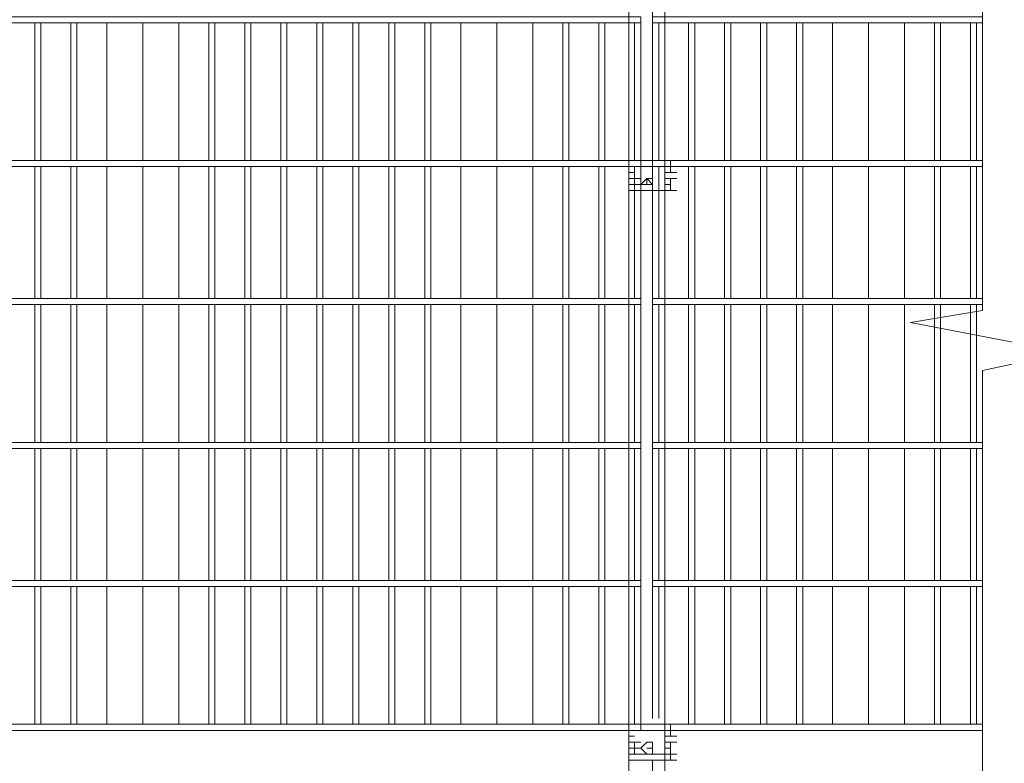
# Model space of a CAD drawing. Header units: millimetres. Extents: x 74583 to 75292, y 11361 to 11727.
# Tile 18 of 85: x 74943.37 to 74950.32, y 11694.17 to 11699.42. Entities that reach past the tile are written whole.
import ezdxf

# ---------------------------------------------------------------- set-up
doc = ezdxf.new("R2010")
doc.units = ezdxf.units.MM
doc.layers.add('C00-00-00', color=7, linetype='Continuous')

msp = doc.modelspace()

# ---------------------------------------------------------------- linework, layer by layer
at = {"layer": 'C00-00-00', "lineweight": 0}
for points in [[(74950.1663, 11715.8246), (74950.1663, 11707.7813), (74949.6583, 11707.6543), (74950.7589, 11707.4426), (74950.1663, 11707.3579), (74950.1663, 11697.3673), (74949.6583, 11697.2826), (74950.7589, 11697.0709), (74950.1663, 11696.9439), (74950.1663, 11688.7313)], [(74947.6686, 11692.0333), (74947.6686, 11714.3853)], [(74947.9226, 11692.2449), (74947.9226, 11714.3853)], [(74947.8803, 11704.4369), (74947.8803, 11704.5639), (74947.8379, 11704.5639), (74947.8379, 11694.4886)], [(74950.1663, 11699.4416), (74947.8379, 11699.4416), (74947.8379, 11699.3993), (74950.1663, 11699.3993)], [(74943.4776, 11699.3993), (74943.4776, 11698.4256)], [(74943.5199, 11698.4256), (74943.5199, 11699.3993)], [(74943.7316, 11699.3993), (74943.7316, 11698.4256)], [(74943.7739, 11698.4256), (74943.7739, 11699.3993)], [(74943.9856, 11698.4256), (74943.9856, 11699.3993)], [(74943.9856, 11699.3993), (74943.9856, 11698.4256)], [(74944.2396, 11698.4256), (74944.2396, 11699.3993)], [(74944.2396, 11699.3993), (74944.2396, 11698.4256)], [(74944.4936, 11698.4256), (74944.4936, 11699.3993)], [(74944.4936, 11699.3993), (74944.4936, 11698.4256)], [(74944.7053, 11699.3993), (74944.7053, 11698.4256)], [(74944.7476, 11698.4256), (74944.7476, 11699.3993)], [(74944.9593, 11699.3993), (74944.9593, 11698.4256)], [(74945.0016, 11698.4256), (74945.0016, 11699.3993)], [(74945.2133, 11699.3993), (74945.2133, 11698.4256)], [(74945.2556, 11698.4256), (74945.2556, 11699.3993)], [(74945.4673, 11699.3993), (74945.4673, 11698.4256)], [(74945.5096, 11698.4256), (74945.5096, 11699.3993)], [(74945.7213, 11699.3993), (74945.7213, 11698.4256)], [(74945.7636, 11698.4256), (74945.7636, 11699.3993)], [(74945.9753, 11699.3993), (74945.9753, 11698.4256)], [(74946.0176, 11698.4256), (74946.0176, 11699.3993)], [(74946.2293, 11699.3993), (74946.2293, 11698.4256)], [(74946.2716, 11698.4256), (74946.2716, 11699.3993)], [(74946.4833, 11698.4256), (74946.4833, 11699.3993)], [(74946.4833, 11699.3993), (74946.4833, 11698.4256)], [(74946.7373, 11698.4256), (74946.7373, 11699.3993)], [(74946.7373, 11699.3993), (74946.7373, 11698.4256)], [(74946.9913, 11698.4256), (74946.9913, 11699.3993)], [(74946.9913, 11699.3993), (74946.9913, 11698.4256)], [(74947.2029, 11699.3993), (74947.2029, 11698.4256)], [(74947.2453, 11698.4256), (74947.2453, 11699.3993)], [(74947.4569, 11699.3993), (74947.4569, 11698.4256)], [(74947.4993, 11698.4256), (74947.4993, 11699.3993)], [(74947.7109, 11699.3993), (74947.7109, 11698.4256)], [(74947.7533, 11698.4256), (74947.7533, 11699.3993)], [(74947.8803, 11698.4256), (74947.8803, 11699.3993)], [(74948.0919, 11699.3993), (74948.0919, 11698.4256)], [(74948.1343, 11698.4256), (74948.1343, 11699.3993)], [(74948.3459, 11699.3993), (74948.3459, 11698.4256)], [(74948.3883, 11698.4256), (74948.3883, 11699.3993)], [(74948.5999, 11699.3993), (74948.5999, 11698.4256)], [(74948.6423, 11698.4256), (74948.6423, 11699.3993)], [(74948.8539, 11699.3993), (74948.8539, 11698.4256)], [(74948.8963, 11698.4256), (74948.8963, 11699.3993)], [(74949.1079, 11698.4256), (74949.1079, 11699.3993)], [(74949.1079, 11699.3993), (74949.1079, 11698.4256)], [(74949.3619, 11698.4256), (74949.3619, 11699.3993)], [(74949.3619, 11699.3993), (74949.3619, 11698.4256)], [(74949.6159, 11698.4256), (74949.6159, 11699.3993)], [(74949.6159, 11699.3993), (74949.6159, 11698.4256)], [(74949.8276, 11699.3993), (74949.8276, 11698.4256)], [(74949.8699, 11698.4256), (74949.8699, 11699.3993)], [(74950.0816, 11699.3993), (74950.0816, 11698.4256)], [(74950.1239, 11698.4256), (74950.1239, 11699.3993)], [(74943.4776, 11698.3833), (74943.4776, 11697.4519)], [(74943.5199, 11697.4519), (74943.5199, 11698.3833)], [(74943.7316, 11698.3833), (74943.7316, 11697.4519)], [(74943.7739, 11697.4519), (74943.7739, 11698.3833)], [(74943.9856, 11697.4519), (74943.9856, 11698.3833)], [(74943.9856, 11698.3833), (74943.9856, 11697.4519)], [(74944.2396, 11697.4519), (74944.2396, 11698.3833)], [(74944.2396, 11698.3833), (74944.2396, 11697.4519)], [(74944.4936, 11697.4519), (74944.4936, 11698.3833)], [(74944.4936, 11698.3833), (74944.4936, 11697.4519)], [(74944.7053, 11698.3833), (74944.7053, 11697.4519)], [(74944.7476, 11697.4519), (74944.7476, 11698.3833)], [(74944.9593, 11698.3833), (74944.9593, 11697.4519)], [(74945.0016, 11697.4519), (74945.0016, 11698.3833)], [(74945.2133, 11698.3833), (74945.2133, 11697.4519)], [(74945.2556, 11697.4519), (74945.2556, 11698.3833)], [(74945.4673, 11698.3833), (74945.4673, 11697.4519)], [(74945.5096, 11697.4519), (74945.5096, 11698.3833)], [(74945.7213, 11698.3833), (74945.7213, 11697.4519)], [(74945.7636, 11697.4519), (74945.7636, 11698.3833)], [(74945.9753, 11698.3833), (74945.9753, 11697.4519)], [(74946.0176, 11697.4519), (74946.0176, 11698.3833)], [(74946.2293, 11698.3833), (74946.2293, 11697.4519)], [(74946.2716, 11697.4519), (74946.2716, 11698.3833)], [(74946.4833, 11697.4519), (74946.4833, 11698.3833)], [(74946.4833, 11698.3833), (74946.4833, 11697.4519)], [(74946.7373, 11697.4519), (74946.7373, 11698.3833)], [(74946.7373, 11698.3833), (74946.7373, 11697.4519)], [(74946.9913, 11697.4519), (74946.9913, 11698.3833)], [(74946.9913, 11698.3833), (74946.9913, 11697.4519)], [(74947.2029, 11698.3833), (74947.2029, 11697.4519)], [(74947.2453, 11697.4519), (74947.2453, 11698.3833)], [(74947.4569, 11698.3833), (74947.4569, 11697.4519)], [(74947.4993, 11697.4519), (74947.4993, 11698.3833)], [(74947.6686, 11698.4256), (74947.9226, 11698.4256)], [(74947.6686, 11698.3833), (74947.6686, 11698.4256)], [(74947.6686, 11698.4256), (74947.7109, 11698.4256)], [(74947.6686, 11698.4256), (74947.7109, 11698.4256)], [(74947.6686, 11698.4256), (74947.7109, 11698.4256)], [(74947.6686, 11698.4256), (74947.7109, 11698.4256)], [(74947.6686, 11698.4256), (74947.6686, 11698.3833)], [(74947.6686, 11698.4256), (74947.7109, 11698.4256)], [(74947.6686, 11698.3833), (74947.6686, 11698.4256)], [(74947.6686, 11698.4256), (74947.7109, 11698.4256)], [(74947.6686, 11698.4256), (74947.7109, 11698.4256)], [(74947.6686, 11698.4256), (74947.7109, 11698.4256)], [(74947.6686, 11698.4256), (74947.7109, 11698.4256)], [(74947.6686, 11698.4256), (74947.7109, 11698.4256)], [(74947.6686, 11698.4256), (74947.7109, 11698.4256)], [(74947.6686, 11698.4256), (74947.6686, 11698.3833)], [(74947.6686, 11698.4256), (74947.6686, 11698.3833)], [(74947.6686, 11698.4256), (74947.7109, 11698.4256)], [(74947.6686, 11698.3833), (74947.6686, 11698.2986)], [(74947.6686, 11698.3833), (74947.7109, 11698.3833)], [(74947.6686, 11698.3833), (74947.7109, 11698.3833)], [(74947.6686, 11698.3409), (74947.6686, 11698.3833)], [(74947.6686, 11698.3833), (74947.6686, 11698.3409)], [(74947.6686, 11698.3833), (74947.7109, 11698.3833)], [(74947.7109, 11698.3833), (74947.7109, 11697.4519)], [(74947.7109, 11698.3833), (74947.9226, 11698.3833)], [(74947.7533, 11697.4519), (74947.7533, 11698.3833)], [(74950.1663, 11698.4256), (74947.8379, 11698.4256), (74947.8379, 11698.3833), (74950.1663, 11698.3833)], [(74947.8803, 11697.4519), (74947.8803, 11698.3833)], [(74947.9226, 11698.4256), (74947.9226, 11698.3833)], [(74947.9226, 11698.4256), (74947.9649, 11698.4256)], [(74947.9226, 11698.4256), (74947.9649, 11698.4256)], [(74947.9649, 11698.4256), (74947.9226, 11698.4256)], [(74947.9226, 11698.4256), (74947.9649, 11698.4256)], [(74947.9226, 11698.4256), (74947.9649, 11698.4256)], [(74947.9226, 11698.4256), (74947.9649, 11698.4256)], [(74947.9226, 11698.4256), (74947.9649, 11698.4256)], [(74947.9226, 11698.4256), (74947.9649, 11698.4256)], [(74947.9226, 11698.3833), (74947.9226, 11698.4256)], [(74947.9226, 11698.3833), (74947.9226, 11698.4256)], [(74947.9226, 11698.2986), (74947.9226, 11698.3833)], [(74947.9226, 11698.3833), (74947.9649, 11698.3833)], [(74947.9226, 11698.3833), (74947.9649, 11698.3833)], [(74947.9649, 11698.4256), (74948.0073, 11698.4256)], [(74947.9649, 11698.3833), (74947.9649, 11698.4256)], [(74947.9649, 11698.4256), (74948.0073, 11698.4256)], [(74947.9649, 11698.4256), (74947.9649, 11698.3833)], [(74947.9649, 11698.4256), (74948.0073, 11698.4256)], [(74947.9649, 11698.4256), (74948.0073, 11698.4256)], [(74947.9649, 11698.3833), (74947.9649, 11698.3409)], [(74947.9649, 11698.3409), (74947.9649, 11698.3833)], [(74947.9649, 11698.3833), (74948.0073, 11698.3833)], [(74948.0919, 11698.3833), (74948.0919, 11697.4519)], [(74948.1343, 11697.4519), (74948.1343, 11698.3833)], [(74948.3459, 11698.3833), (74948.3459, 11697.4519)], [(74948.3883, 11697.4519), (74948.3883, 11698.3833)], [(74948.5999, 11698.3833), (74948.5999, 11697.4519)], [(74948.6423, 11697.4519), (74948.6423, 11698.3833)], [(74948.8539, 11698.3833), (74948.8539, 11697.4519)], [(74948.8963, 11697.4519), (74948.8963, 11698.3833)], [(74949.1079, 11697.4519), (74949.1079, 11698.3833)], [(74949.1079, 11698.3833), (74949.1079, 11697.4519)], [(74949.3619, 11697.4519), (74949.3619, 11698.3833)], [(74949.3619, 11698.3833), (74949.3619, 11697.4519)], [(74949.6159, 11697.4519), (74949.6159, 11698.3833)], [(74949.6159, 11698.3833), (74949.6159, 11697.4519)], [(74949.8276, 11698.3833), (74949.8276, 11697.4519)], [(74949.8699, 11697.4519), (74949.8699, 11698.3833)], [(74950.0816, 11698.3833), (74950.0816, 11697.4519)], [(74950.1239, 11697.4519), (74950.1239, 11698.3833)], [(74947.6686, 11698.3409), (74947.7109, 11698.3409)], [(74947.6686, 11698.3409), (74947.7109, 11698.3409)], [(74947.6686, 11698.3409), (74947.7109, 11698.3409)], [(74947.6686, 11698.3409), (74947.7109, 11698.3409)], [(74947.6686, 11698.3409), (74947.7109, 11698.3409)], [(74947.6686, 11698.3409), (74947.7109, 11698.3409)], [(74947.6686, 11698.3409), (74947.7109, 11698.3409)], [(74947.6686, 11698.3409), (74947.7109, 11698.3409)], [(74947.6686, 11698.3409), (74947.7109, 11698.3409)], [(74947.6686, 11698.3409), (74947.7109, 11698.3409)], [(74947.6686, 11698.2986), (74947.7109, 11698.2986)], [(74947.6686, 11698.2986), (74947.7109, 11698.2986)], [(74947.6686, 11698.2986), (74947.7109, 11698.2986)], [(74947.6686, 11698.2986), (74947.7109, 11698.2986)], [(74947.6686, 11698.2986), (74947.7109, 11698.2986)], [(74947.6686, 11698.2139), (74947.6686, 11698.2986)], [(74947.6686, 11698.2986), (74947.7109, 11698.2986)], [(74947.6686, 11698.2986), (74947.6686, 11698.2139)], [(74947.6686, 11698.2986), (74947.7109, 11698.2986)], [(74947.6686, 11698.2986), (74947.7109, 11698.2986)], [(74947.6686, 11698.2986), (74947.7109, 11698.2986)], [(74947.6686, 11698.2986), (74947.6686, 11698.2563)], [(74947.6686, 11698.2563), (74947.6686, 11698.2986)], [(74947.6686, 11698.2986), (74947.7109, 11698.2986)], [(74947.7109, 11698.2986), (74947.6686, 11698.2986)], [(74947.6686, 11698.2986), (74947.7109, 11698.2986)], [(74947.6686, 11698.2986), (74947.7109, 11698.2986)], [(74947.6686, 11698.2986), (74947.7109, 11698.2986)], [(74947.6686, 11698.2986), (74947.7109, 11698.2986)], [(74947.6686, 11698.2986), (74947.7109, 11698.2986)], [(74947.6686, 11698.2986), (74947.7109, 11698.2986)], [(74947.6686, 11698.2986), (74947.7109, 11698.2986)], [(74947.6686, 11698.2986), (74947.7109, 11698.2986)], [(74947.6686, 11698.2986), (74947.7109, 11698.2986)], [(74947.6686, 11698.2986), (74947.7109, 11698.2986)], [(74947.6686, 11698.2986), (74947.7109, 11698.2986)], [(74947.6686, 11698.2986), (74947.7109, 11698.2986)], [(74947.6686, 11698.2986), (74947.7109, 11698.2986)], [(74947.6686, 11698.2986), (74947.7109, 11698.2986)], [(74947.6686, 11698.2986), (74947.7109, 11698.2986)], [(74947.6686, 11698.2986), (74947.7109, 11698.2986)], [(74947.7109, 11698.2986), (74947.7533, 11698.2986)], [(74947.7109, 11698.2986), (74947.7109, 11698.2563)], [(74947.7109, 11698.2986), (74947.7533, 11698.2986)], [(74947.7109, 11698.2986), (74947.7533, 11698.2986)], [(74947.7109, 11698.2986), (74947.7533, 11698.2986)], [(74947.7109, 11698.2986), (74947.7109, 11698.2563)], [(74947.7956, 11698.2986), (74947.8379, 11698.2986)], [(74947.7956, 11698.2986), (74947.8379, 11698.2563)], [(74947.7956, 11698.2563), (74947.7956, 11698.2986)], [(74947.9649, 11698.3409), (74947.9226, 11698.3409)], [(74947.9649, 11698.3409), (74947.9226, 11698.3409)], [(74947.9649, 11698.3409), (74947.9226, 11698.3409)], [(74947.9226, 11698.2986), (74947.9649, 11698.2986)], [(74947.9226, 11698.2563), (74947.9226, 11698.2986)], [(74947.9226, 11698.2986), (74947.9649, 11698.2986)], [(74947.9226, 11698.2986), (74947.9649, 11698.2986)], [(74947.9226, 11698.2986), (74947.9649, 11698.2986)], [(74947.9226, 11698.2986), (74947.9649, 11698.2986)], [(74947.9226, 11698.2986), (74947.9649, 11698.2986)], [(74947.9226, 11698.2986), (74947.9649, 11698.2986)], [(74947.9226, 11698.2986), (74947.9649, 11698.2986)], [(74947.9226, 11698.2986), (74947.9649, 11698.2986)], [(74947.9226, 11698.2986), (74947.9649, 11698.2986)], [(74947.9226, 11698.2986), (74947.9649, 11698.2986)], [(74947.9226, 11698.2986), (74947.9649, 11698.2986)], [(74947.9226, 11698.2986), (74947.9649, 11698.2986)], [(74947.9226, 11698.2986), (74947.9649, 11698.2986)], [(74947.9226, 11698.2986), (74947.9649, 11698.2986)], [(74947.9649, 11698.2986), (74947.9226, 11698.2986)], [(74947.9649, 11698.2986), (74947.9226, 11698.2986)], [(74947.9226, 11698.2986), (74947.9649, 11698.2986)], [(74947.9226, 11698.2986), (74947.9649, 11698.2986)], [(74947.9226, 11698.2563), (74947.9226, 11698.2986)], [(74947.9226, 11698.2986), (74947.9649, 11698.2986)], [(74947.9226, 11698.2986), (74947.9649, 11698.2986)], [(74947.9226, 11698.2986), (74947.9649, 11698.2986)], [(74947.9226, 11698.2986), (74947.9226, 11698.2563)], [(74947.9226, 11698.2986), (74947.9649, 11698.2986)], [(74947.9226, 11698.2986), (74947.9649, 11698.2986)], [(74947.9226, 11698.2986), (74947.9649, 11698.2986)], [(74947.9226, 11698.2563), (74947.9226, 11698.2986)], [(74947.9226, 11698.2986), (74947.9649, 11698.2986)], [(74947.9226, 11698.2986), (74947.9649, 11698.2986)], [(74947.9649, 11698.3409), (74948.0073, 11698.3409)], [(74947.9649, 11698.3409), (74948.0073, 11698.3409)], [(74947.9649, 11698.3409), (74948.0073, 11698.3409)], [(74947.9649, 11698.3409), (74948.0073, 11698.3409)], [(74947.9649, 11698.3409), (74948.0073, 11698.3409)], [(74947.9649, 11698.3409), (74948.0073, 11698.3409)], [(74947.9649, 11698.3409), (74948.0073, 11698.3409)], [(74947.9649, 11698.2986), (74948.0073, 11698.2986)], [(74947.9649, 11698.2986), (74947.9649, 11698.2139)], [(74947.9649, 11698.2986), (74948.0073, 11698.2986)], [(74947.9649, 11698.2139), (74947.9649, 11698.2986)], [(74947.9649, 11698.2986), (74948.0073, 11698.2986)], [(74947.9649, 11698.2986), (74948.0073, 11698.2986)], [(74947.6686, 11698.2563), (74947.6686, 11698.2139)], [(74947.7109, 11698.2563), (74947.6686, 11698.2563)], [(74947.6686, 11698.2563), (74947.7109, 11698.2563)], [(74947.6686, 11698.2563), (74947.7109, 11698.2563)], [(74947.6686, 11698.2563), (74947.7109, 11698.2563)], [(74947.7109, 11698.2563), (74947.6686, 11698.2563)], [(74947.6686, 11698.2563), (74947.7109, 11698.2563)], [(74947.6686, 11698.2563), (74947.7109, 11698.2563)], [(74947.6686, 11698.2563), (74947.7109, 11698.2563)], [(74947.6686, 11698.2563), (74947.7109, 11698.2563)], [(74947.6686, 11698.2563), (74947.6686, 11698.2139)], [(74947.6686, 11698.2563), (74947.7109, 11698.2563)], [(74947.6686, 11698.2563), (74947.7109, 11698.2563)], [(74947.6686, 11698.2139), (74947.6686, 11698.2563)], [(74947.6686, 11698.2563), (74947.7109, 11698.2563)], [(74947.6686, 11698.2563), (74947.7109, 11698.2563)], [(74947.6686, 11698.2563), (74947.7109, 11698.2563)], [(74947.6686, 11698.2563), (74947.7109, 11698.2563)], [(74947.6686, 11698.2563), (74947.7109, 11698.2563)], [(74947.6686, 11698.2563), (74947.7109, 11698.2563)], [(74947.7109, 11698.2563), (74947.7533, 11698.2563)], [(74947.7109, 11698.2563), (74947.7533, 11698.2563)], [(74947.7109, 11698.2563), (74947.7533, 11698.2563)], [(74947.7109, 11698.2563), (74947.7533, 11698.2563)], [(74947.8379, 11698.2563), (74947.7956, 11698.2563)], [(74947.7956, 11698.2563), (74947.8379, 11698.2563)], [(74947.7956, 11698.2563), (74947.8379, 11698.2563)], [(74947.9226, 11698.2563), (74947.9649, 11698.2563)], [(74947.9226, 11698.2563), (74947.9226, 11698.2139)], [(74947.9226, 11698.2563), (74947.9649, 11698.2563)], [(74947.9226, 11698.2563), (74947.9649, 11698.2563)], [(74947.9226, 11698.2563), (74947.9649, 11698.2563)], [(74947.9226, 11698.2563), (74947.9649, 11698.2563)], [(74947.9226, 11698.2563), (74947.9649, 11698.2563)], [(74947.9226, 11698.2563), (74947.9649, 11698.2563)], [(74947.9226, 11698.2563), (74947.9649, 11698.2563)], [(74947.9226, 11698.2563), (74947.9649, 11698.2563)], [(74947.9226, 11698.2563), (74947.9649, 11698.2563)], [(74947.9226, 11698.2563), (74947.9649, 11698.2563)], [(74947.9226, 11698.2139), (74947.9226, 11698.2563)], [(74947.9226, 11698.2563), (74947.9649, 11698.2563)], [(74947.9226, 11698.2563), (74947.9226, 11698.2139)], [(74947.9226, 11698.2563), (74947.9649, 11698.2563)], [(74947.9226, 11698.2563), (74947.9649, 11698.2563)], [(74947.9226, 11698.2563), (74947.9649, 11698.2563)], [(74947.9226, 11698.2563), (74947.9649, 11698.2563)], [(74947.9226, 11698.2563), (74947.9649, 11698.2563)], [(74947.9226, 11698.2563), (74947.9649, 11698.2563)], [(74947.9226, 11698.2563), (74947.9649, 11698.2563)], [(74947.9226, 11698.2563), (74947.9649, 11698.2563)], [(74947.9226, 11698.2563), (74947.9649, 11698.2563)], [(74947.6686, 11698.2139), (74947.9226, 11698.2139)], [(74947.6686, 11698.2139), (74947.7109, 11698.2139)], [(74947.6686, 11698.2139), (74947.7109, 11698.2139)], [(74947.6686, 11698.2139), (74947.7109, 11698.2139)], [(74947.6686, 11698.2139), (74947.7109, 11698.2139)], [(74947.6686, 11698.2139), (74947.7109, 11698.2139)], [(74947.6686, 11698.2139), (74947.7109, 11698.2139)], [(74947.6686, 11698.2139), (74947.7109, 11698.2139)], [(74947.6686, 11698.2139), (74947.7109, 11698.2139)], [(74947.6686, 11698.2139), (74947.7109, 11698.2139)], [(74947.6686, 11698.2139), (74947.7109, 11698.2139)], [(74947.6686, 11698.2139), (74947.7109, 11698.2139)], [(74947.6686, 11698.2139), (74947.7109, 11698.2139)], [(74947.7109, 11698.2139), (74947.9226, 11698.2139)], [(74947.9226, 11698.2139), (74947.9649, 11698.2139)], [(74947.9649, 11698.2139), (74947.9226, 11698.2139)], [(74947.9226, 11698.2139), (74947.9649, 11698.2139)], [(74947.9226, 11698.2139), (74947.9649, 11698.2139)], [(74947.9226, 11698.2139), (74947.9649, 11698.2139)], [(74947.9226, 11698.2139), (74947.9649, 11698.2139)], [(74947.9226, 11698.2139), (74947.9649, 11698.2139)], [(74947.9226, 11698.2139), (74947.9649, 11698.2139)], [(74947.9649, 11698.2139), (74948.0073, 11698.2139)], [(74947.9649, 11698.2139), (74948.0073, 11698.2139)], [(74947.9649, 11698.2139), (74948.0073, 11698.2139)], [(74947.9649, 11698.2139), (74948.0073, 11698.2139)], [(74943.4776, 11697.4096), (74943.4776, 11696.4359)], [(74943.5199, 11696.4359), (74943.5199, 11697.4096)], [(74943.7316, 11697.4096), (74943.7316, 11696.4359)], [(74943.7739, 11696.4359), (74943.7739, 11697.4096)], [(74943.9856, 11696.4359), (74943.9856, 11697.4096)], [(74943.9856, 11697.4096), (74943.9856, 11696.4359)], [(74944.2396, 11696.4359), (74944.2396, 11697.4096)], [(74944.2396, 11697.4096), (74944.2396, 11696.4359)], [(74944.4936, 11696.4359), (74944.4936, 11697.4096)], [(74944.4936, 11697.4096), (74944.4936, 11696.4359)], [(74944.7053, 11697.4096), (74944.7053, 11696.4359)], [(74944.7476, 11696.4359), (74944.7476, 11697.4096)], [(74944.9593, 11697.4096), (74944.9593, 11696.4359)], [(74945.0016, 11696.4359), (74945.0016, 11697.4096)], [(74945.2133, 11697.4096), (74945.2133, 11696.4359)], [(74945.2556, 11696.4359), (74945.2556, 11697.4096)], [(74945.4673, 11697.4096), (74945.4673, 11696.4359)], [(74945.5096, 11696.4359), (74945.5096, 11697.4096)], [(74945.7213, 11697.4096), (74945.7213, 11696.4359)], [(74945.7636, 11696.4359), (74945.7636, 11697.4096)], [(74945.9753, 11697.4096), (74945.9753, 11696.4359)], [(74946.0176, 11696.4359), (74946.0176, 11697.4096)], [(74946.2293, 11697.4096), (74946.2293, 11696.4359)], [(74946.2716, 11696.4359), (74946.2716, 11697.4096)], [(74946.4833, 11696.4359), (74946.4833, 11697.4096)], [(74946.4833, 11697.4096), (74946.4833, 11696.4359)], [(74946.7373, 11696.4359), (74946.7373, 11697.4096)], [(74946.7373, 11697.4096), (74946.7373, 11696.4359)], [(74946.9913, 11696.4359), (74946.9913, 11697.4096)], [(74946.9913, 11697.4096), (74946.9913, 11696.4359)], [(74947.2029, 11697.4096), (74947.2029, 11696.4359)], [(74947.2453, 11696.4359), (74947.2453, 11697.4096)], [(74947.4569, 11697.4096), (74947.4569, 11696.4359)], [(74947.4993, 11696.4359), (74947.4993, 11697.4096)], [(74947.7109, 11697.4096), (74947.7109, 11696.4359)], [(74947.7533, 11696.4359), (74947.7533, 11697.4096)], [(74950.1663, 11697.4519), (74947.8379, 11697.4519), (74947.8379, 11697.4096), (74950.1663, 11697.4096)], [(74947.8803, 11696.4359), (74947.8803, 11697.4096)], [(74948.0919, 11697.4096), (74948.0919, 11696.4359)], [(74948.1343, 11696.4359), (74948.1343, 11697.4096)], [(74948.3459, 11697.4096), (74948.3459, 11696.4359)], [(74948.3883, 11696.4359), (74948.3883, 11697.4096)], [(74948.5999, 11697.4096), (74948.5999, 11696.4359)], [(74948.6423, 11696.4359), (74948.6423, 11697.4096)], [(74948.8539, 11697.4096), (74948.8539, 11696.4359)], [(74948.8963, 11696.4359), (74948.8963, 11697.4096)], [(74949.1079, 11696.4359), (74949.1079, 11697.4096)], [(74949.1079, 11697.4096), (74949.1079, 11696.4359)], [(74949.3619, 11696.4359), (74949.3619, 11697.4096)], [(74949.3619, 11697.4096), (74949.3619, 11696.4359)], [(74949.6159, 11696.4359), (74949.6159, 11697.4096)], [(74949.6159, 11697.4096), (74949.6159, 11696.4359)], [(74949.8276, 11697.4096), (74949.8276, 11696.4359)], [(74949.8699, 11696.4359), (74949.8699, 11697.4096)], [(74950.0816, 11697.4096), (74950.0816, 11696.4359)], [(74950.1239, 11696.4359), (74950.1239, 11697.4096)], [(74950.1663, 11696.4359), (74947.8379, 11696.4359), (74947.8379, 11696.3936), (74950.1663, 11696.3936)], [(74943.4776, 11696.3936), (74943.4776, 11695.4623)], [(74943.5199, 11695.4623), (74943.5199, 11696.3936)], [(74943.7316, 11696.3936), (74943.7316, 11695.4623)], [(74943.7739, 11695.4623), (74943.7739, 11696.3936)], [(74943.9856, 11695.4623), (74943.9856, 11696.3936)], [(74943.9856, 11696.3936), (74943.9856, 11695.4623)], [(74944.2396, 11695.4623), (74944.2396, 11696.3936)], [(74944.2396, 11696.3936), (74944.2396, 11695.4623)], [(74944.4936, 11695.4623), (74944.4936, 11696.3936)], [(74944.4936, 11696.3936), (74944.4936, 11695.4623)], [(74944.7053, 11696.3936), (74944.7053, 11695.4623)], [(74944.7476, 11695.4623), (74944.7476, 11696.3936)], [(74944.9593, 11696.3936), (74944.9593, 11695.4623)], [(74945.0016, 11695.4623), (74945.0016, 11696.3936)], [(74945.2133, 11696.3936), (74945.2133, 11695.4623)], [(74945.2556, 11695.4623), (74945.2556, 11696.3936)], [(74945.4673, 11696.3936), (74945.4673, 11695.4623)], [(74945.5096, 11695.4623), (74945.5096, 11696.3936)], [(74945.7213, 11696.3936), (74945.7213, 11695.4623)], [(74945.7636, 11695.4623), (74945.7636, 11696.3936)], [(74945.9753, 11696.3936), (74945.9753, 11695.4623)], [(74946.0176, 11695.4623), (74946.0176, 11696.3936)], [(74946.2293, 11696.3936), (74946.2293, 11695.4623)], [(74946.2716, 11695.4623), (74946.2716, 11696.3936)], [(74946.4833, 11695.4623), (74946.4833, 11696.3936)], [(74946.4833, 11696.3936), (74946.4833, 11695.4623)], [(74946.7373, 11695.4623), (74946.7373, 11696.3936)], [(74946.7373, 11696.3936), (74946.7373, 11695.4623)], [(74946.9913, 11695.4623), (74946.9913, 11696.3936)], [(74946.9913, 11696.3936), (74946.9913, 11695.4623)], [(74947.2029, 11696.3936), (74947.2029, 11695.4623)], [(74947.2453, 11695.4623), (74947.2453, 11696.3936)], [(74947.4569, 11696.3936), (74947.4569, 11695.4623)], [(74947.4993, 11695.4623), (74947.4993, 11696.3936)], [(74947.7109, 11696.3936), (74947.7109, 11695.4623)], [(74947.7533, 11695.4623), (74947.7533, 11696.3936)], [(74947.8803, 11695.4623), (74947.8803, 11696.3936)], [(74948.0919, 11696.3936), (74948.0919, 11695.4623)], [(74948.1343, 11695.4623), (74948.1343, 11696.3936)], [(74948.3459, 11696.3936), (74948.3459, 11695.4623)], [(74948.3883, 11695.4623), (74948.3883, 11696.3936)], [(74948.5999, 11696.3936), (74948.5999, 11695.4623)], [(74948.6423, 11695.4623), (74948.6423, 11696.3936)], [(74948.8539, 11696.3936), (74948.8539, 11695.4623)], [(74948.8963, 11695.4623), (74948.8963, 11696.3936)], [(74949.1079, 11695.4623), (74949.1079, 11696.3936)], [(74949.1079, 11696.3936), (74949.1079, 11695.4623)], [(74949.3619, 11695.4623), (74949.3619, 11696.3936)], [(74949.3619, 11696.3936), (74949.3619, 11695.4623)], [(74949.6159, 11695.4623), (74949.6159, 11696.3936)], [(74949.6159, 11696.3936), (74949.6159, 11695.4623)], [(74949.8276, 11696.3936), (74949.8276, 11695.4623)], [(74949.8699, 11695.4623), (74949.8699, 11696.3936)], [(74950.0816, 11696.3936), (74950.0816, 11695.4623)], [(74950.1239, 11695.4623), (74950.1239, 11696.3936)], [(74950.1663, 11695.4623), (74947.8379, 11695.4623), (74947.8379, 11695.4199), (74950.1663, 11695.4199)], [(74943.4776, 11695.4199), (74943.4776, 11694.4463)], [(74943.5199, 11694.4463), (74943.5199, 11695.4199)], [(74943.7316, 11695.4199), (74943.7316, 11694.4463)], [(74943.7739, 11694.4463), (74943.7739, 11695.4199)], [(74943.9856, 11694.4463), (74943.9856, 11695.4199)], [(74943.9856, 11695.4199), (74943.9856, 11694.4463)], [(74944.2396, 11694.4463), (74944.2396, 11695.4199)], [(74944.2396, 11695.4199), (74944.2396, 11694.4463)], [(74944.4936, 11694.4463), (74944.4936, 11695.4199)], [(74944.4936, 11695.4199), (74944.4936, 11694.4463)], [(74944.7053, 11695.4199), (74944.7053, 11694.4463)], [(74944.7476, 11694.4463), (74944.7476, 11695.4199)], [(74944.9593, 11695.4199), (74944.9593, 11694.4463)], [(74945.0016, 11694.4463), (74945.0016, 11695.4199)], [(74945.2133, 11695.4199), (74945.2133, 11694.4463)], [(74945.2556, 11694.4463), (74945.2556, 11695.4199)], [(74945.4673, 11695.4199), (74945.4673, 11694.4463)], [(74945.5096, 11694.4463), (74945.5096, 11695.4199)], [(74945.7213, 11695.4199), (74945.7213, 11694.4463)], [(74945.7636, 11694.4463), (74945.7636, 11695.4199)], [(74945.9753, 11695.4199), (74945.9753, 11694.4463)], [(74946.0176, 11694.4463), (74946.0176, 11695.4199)], [(74946.2293, 11695.4199), (74946.2293, 11694.4463)], [(74946.2716, 11694.4463), (74946.2716, 11695.4199)], [(74946.4833, 11694.4463), (74946.4833, 11695.4199)], [(74946.4833, 11695.4199), (74946.4833, 11694.4463)], [(74946.7373, 11694.4463), (74946.7373, 11695.4199)], [(74946.7373, 11695.4199), (74946.7373, 11694.4463)], [(74946.9913, 11694.4463), (74946.9913, 11695.4199)], [(74946.9913, 11695.4199), (74946.9913, 11694.4463)], [(74947.2029, 11695.4199), (74947.2029, 11694.4463)], [(74947.2453, 11694.4463), (74947.2453, 11695.4199)], [(74947.4569, 11695.4199), (74947.4569, 11694.4463)], [(74947.4993, 11694.4463), (74947.4993, 11695.4199)], [(74947.7109, 11695.4199), (74947.7109, 11694.4463)], [(74947.7533, 11694.4463), (74947.7533, 11695.4199)], [(74947.8803, 11694.4886), (74947.8803, 11695.4199)], [(74948.0919, 11695.4199), (74948.0919, 11694.4463)], [(74948.1343, 11694.4463), (74948.1343, 11695.4199)], [(74948.3459, 11695.4199), (74948.3459, 11694.4463)], [(74948.3883, 11694.4463), (74948.3883, 11695.4199)], [(74948.5999, 11695.4199), (74948.5999, 11694.4463)], [(74948.6423, 11694.4463), (74948.6423, 11695.4199)], [(74948.8539, 11695.4199), (74948.8539, 11694.4463)], [(74948.8963, 11694.4463), (74948.8963, 11695.4199)], [(74949.1079, 11694.4463), (74949.1079, 11695.4199)], [(74949.1079, 11695.4199), (74949.1079, 11694.4463)], [(74949.3619, 11694.4463), (74949.3619, 11695.4199)], [(74949.3619, 11695.4199), (74949.3619, 11694.4463)], [(74949.6159, 11694.4463), (74949.6159, 11695.4199)], [(74949.6159, 11695.4199), (74949.6159, 11694.4463)], [(74949.8276, 11695.4199), (74949.8276, 11694.4463)], [(74949.8699, 11694.4463), (74949.8699, 11695.4199)], [(74950.0816, 11695.4199), (74950.0816, 11694.4463)], [(74950.1239, 11694.4463), (74950.1239, 11695.4199)], [(74935.3073, 11694.4039), (74947.7533, 11694.4039), (74947.7533, 11694.4463), (74935.3073, 11694.4463)], [(74947.6686, 11694.4463), (74947.9226, 11694.4463)], [(74947.6686, 11694.4039), (74947.6686, 11694.4463)], [(74947.6686, 11694.4463), (74947.7109, 11694.4463)], [(74947.6686, 11694.4463), (74947.7109, 11694.4463)], [(74947.6686, 11694.4463), (74947.7109, 11694.4463)], [(74947.6686, 11694.4463), (74947.6686, 11694.3616)], [(74947.6686, 11694.4463), (74947.7109, 11694.4463)], [(74947.6686, 11694.3616), (74947.6686, 11694.4463)], [(74947.6686, 11694.4463), (74947.7109, 11694.4463)], [(74947.6686, 11694.4463), (74947.7109, 11694.4463)], [(74947.6686, 11694.4463), (74947.7109, 11694.4463)], [(74947.6686, 11694.4039), (74947.6686, 11694.4463)], [(74947.6686, 11694.4463), (74947.7109, 11694.4463)], [(74947.6686, 11694.4463), (74947.7109, 11694.4463)], [(74947.6686, 11694.4463), (74947.6686, 11694.4039)], [(74947.6686, 11694.4463), (74947.7109, 11694.4463)], [(74947.9226, 11694.4463), (74947.9226, 11694.4039)], [(74947.9226, 11694.4463), (74947.9649, 11694.4463)], [(74947.9649, 11694.4463), (74947.9226, 11694.4463)], [(74947.9226, 11694.4463), (74947.9649, 11694.4463)], [(74947.9226, 11694.4463), (74947.9226, 11694.4039)], [(74947.9226, 11694.4463), (74947.9649, 11694.4463)], [(74947.9226, 11694.4463), (74947.9649, 11694.4463)], [(74947.9226, 11694.4463), (74947.9649, 11694.4463)], [(74947.9226, 11694.4039), (74947.9226, 11694.4463)], [(74950.1663, 11694.4463), (74947.9226, 11694.4463)], [(74947.9649, 11694.4463), (74948.0073, 11694.4463)], [(74947.9649, 11694.3616), (74947.9649, 11694.4463)], [(74947.9649, 11694.4463), (74948.0073, 11694.4463)], [(74947.9649, 11694.4463), (74947.9649, 11694.3616)], [(74947.9649, 11694.4463), (74948.0073, 11694.4463)], [(74947.9649, 11694.4463), (74948.0073, 11694.4463)], [(74947.6686, 11694.4039), (74947.6686, 11694.3193)], [(74947.6686, 11694.4039), (74947.7109, 11694.4039)], [(74947.6686, 11694.4039), (74947.7109, 11694.4039)], [(74947.6686, 11694.4039), (74947.7109, 11694.4039)], [(74947.6686, 11694.3616), (74947.7109, 11694.3616)], [(74947.6686, 11694.3616), (74947.7109, 11694.3616)], [(74947.6686, 11694.3616), (74947.7109, 11694.3616)], [(74947.6686, 11694.3616), (74947.7109, 11694.3616)], [(74947.6686, 11694.3616), (74947.7109, 11694.3616)], [(74947.6686, 11694.3616), (74947.7109, 11694.3616)], [(74947.6686, 11694.3616), (74947.7109, 11694.3616)], [(74947.6686, 11694.3616), (74947.7109, 11694.3616)], [(74947.6686, 11694.3616), (74947.7109, 11694.3616)], [(74947.6686, 11694.3616), (74947.7109, 11694.3616)], [(74947.6686, 11694.3616), (74947.7109, 11694.3616)], [(74947.6686, 11694.3616), (74947.7109, 11694.3616)], [(74947.6686, 11694.3616), (74947.7109, 11694.3616)], [(74947.6686, 11694.3616), (74947.7109, 11694.3616)], [(74947.7109, 11694.4039), (74947.9226, 11694.4039)], [(74947.9226, 11694.3193), (74947.9226, 11694.4039)], [(74947.9226, 11694.4039), (74947.9649, 11694.4039)], [(74947.9226, 11694.4039), (74947.9649, 11694.4039)], [(74947.9226, 11694.4039), (74947.9649, 11694.4039)], [(74947.9226, 11694.4039), (74950.1663, 11694.4039)], [(74947.9649, 11694.3616), (74947.9226, 11694.3616)], [(74947.9226, 11694.3616), (74947.9649, 11694.3616)], [(74947.9649, 11694.3616), (74947.9226, 11694.3616)], [(74947.9649, 11694.3616), (74947.9226, 11694.3616)], [(74947.9649, 11694.3616), (74948.0073, 11694.3616)], [(74947.9649, 11694.3616), (74948.0073, 11694.3616)], [(74947.9649, 11694.3616), (74948.0073, 11694.3616)], [(74947.9649, 11694.3616), (74948.0073, 11694.3616)], [(74947.9649, 11694.3616), (74948.0073, 11694.3616)], [(74947.9649, 11694.3616), (74948.0073, 11694.3616)], [(74947.9649, 11694.3616), (74948.0073, 11694.3616)], [(74947.9649, 11694.3616), (74948.0073, 11694.3616)], [(74947.9649, 11694.3616), (74948.0073, 11694.3616)], [(74947.9649, 11694.3616), (74948.0073, 11694.3616)], [(74948.0919, 11694.4039), (74948.1343, 11694.4039)], [(74947.6686, 11694.3193), (74947.7109, 11694.3193)], [(74947.6686, 11694.3193), (74947.7109, 11694.3193)], [(74947.6686, 11694.3193), (74947.7109, 11694.3193)], [(74947.6686, 11694.3193), (74947.7109, 11694.3193)], [(74947.6686, 11694.3193), (74947.7109, 11694.3193)], [(74947.6686, 11694.2346), (74947.6686, 11694.3193)], [(74947.6686, 11694.3193), (74947.7109, 11694.3193)], [(74947.6686, 11694.3193), (74947.6686, 11694.2346)], [(74947.6686, 11694.3193), (74947.7109, 11694.3193)], [(74947.6686, 11694.3193), (74947.7109, 11694.3193)], [(74947.6686, 11694.3193), (74947.7109, 11694.3193)], [(74947.6686, 11694.3193), (74947.6686, 11694.2769)], [(74947.6686, 11694.2769), (74947.6686, 11694.3193)], [(74947.6686, 11694.3193), (74947.7109, 11694.3193)], [(74947.7109, 11694.3193), (74947.6686, 11694.3193)], [(74947.6686, 11694.3193), (74947.7109, 11694.3193)], [(74947.6686, 11694.3193), (74947.7109, 11694.3193)], [(74947.6686, 11694.3193), (74947.7109, 11694.3193)], [(74947.6686, 11694.3193), (74947.7109, 11694.3193)], [(74947.6686, 11694.3193), (74947.7109, 11694.3193)], [(74947.6686, 11694.3193), (74947.7109, 11694.3193)], [(74947.6686, 11694.3193), (74947.7109, 11694.3193)], [(74947.6686, 11694.3193), (74947.7109, 11694.3193)], [(74947.6686, 11694.3193), (74947.7109, 11694.3193)], [(74947.6686, 11694.3193), (74947.7109, 11694.3193)], [(74947.6686, 11694.3193), (74947.7109, 11694.3193)], [(74947.6686, 11694.3193), (74947.7109, 11694.3193)], [(74947.6686, 11694.3193), (74947.7109, 11694.3193)], [(74947.6686, 11694.3193), (74947.7109, 11694.3193)], [(74947.6686, 11694.3193), (74947.7109, 11694.3193)], [(74947.6686, 11694.3193), (74947.7109, 11694.3193)], [(74947.6686, 11694.2769), (74947.7109, 11694.2769)], [(74947.6686, 11694.2769), (74947.7109, 11694.2769)], [(74947.7109, 11694.2769), (74947.6686, 11694.2769)], [(74947.6686, 11694.2769), (74947.7109, 11694.2769)], [(74947.6686, 11694.2769), (74947.7109, 11694.2769)], [(74947.6686, 11694.2769), (74947.7109, 11694.2769)], [(74947.6686, 11694.2769), (74947.7109, 11694.2769)], [(74947.6686, 11694.2769), (74947.6686, 11694.2346)], [(74947.6686, 11694.2769), (74947.7109, 11694.2769)], [(74947.6686, 11694.2769), (74947.6686, 11694.2346)], [(74947.6686, 11694.2769), (74947.7109, 11694.2769)], [(74947.6686, 11694.2769), (74947.7109, 11694.2769)], [(74947.6686, 11694.2769), (74947.7109, 11694.2769)], [(74947.7109, 11694.3193), (74947.7533, 11694.3193)], [(74947.7109, 11694.3193), (74947.7109, 11694.2346)], [(74947.7109, 11694.3193), (74947.7533, 11694.3193)], [(74947.7109, 11694.3193), (74947.7533, 11694.3193)], [(74947.7109, 11694.3193), (74947.7533, 11694.3193)], [(74947.7109, 11694.3193), (74947.7109, 11694.2769)], [(74947.7109, 11694.2769), (74947.7533, 11694.2769)], [(74947.7109, 11694.2769), (74947.7109, 11694.2346)], [(74947.7109, 11694.2346), (74947.7109, 11694.2769)], [(74947.7109, 11694.2769), (74947.7533, 11694.2769)], [(74947.7956, 11694.2769), (74947.8379, 11694.2769)], [(74947.7956, 11694.2769), (74947.8379, 11694.2769)], [(74947.8379, 11694.2769), (74947.7956, 11694.2769)], [(74947.7956, 11694.2769), (74947.8379, 11694.2769)], [(74947.7956, 11694.2769), (74947.8379, 11694.2769)], [(74947.7956, 11694.2769), (74947.8379, 11694.2769)], [(74947.9226, 11694.3193), (74947.9649, 11694.3193)], [(74947.9226, 11694.2346), (74947.9226, 11694.3193)], [(74947.9226, 11694.3193), (74947.9649, 11694.3193)], [(74947.9226, 11694.3193), (74947.9649, 11694.3193)], [(74947.9226, 11694.3193), (74947.9649, 11694.3193)], [(74947.9226, 11694.3193), (74947.9649, 11694.3193)], [(74947.9226, 11694.3193), (74947.9649, 11694.3193)], [(74947.9226, 11694.3193), (74947.9649, 11694.3193)], [(74947.9226, 11694.3193), (74947.9649, 11694.3193)], [(74947.9226, 11694.3193), (74947.9649, 11694.3193)], [(74947.9226, 11694.3193), (74947.9649, 11694.3193)], [(74947.9226, 11694.3193), (74947.9649, 11694.3193)], [(74947.9226, 11694.3193), (74947.9649, 11694.3193)], [(74947.9226, 11694.3193), (74947.9649, 11694.3193)], [(74947.9226, 11694.3193), (74947.9649, 11694.3193)], [(74947.9226, 11694.3193), (74947.9649, 11694.3193)], [(74947.9649, 11694.3193), (74947.9226, 11694.3193)], [(74947.9649, 11694.3193), (74947.9226, 11694.3193)], [(74947.9226, 11694.3193), (74947.9649, 11694.3193)], [(74947.9226, 11694.3193), (74947.9649, 11694.3193)], [(74947.9226, 11694.2769), (74947.9226, 11694.3193)], [(74947.9226, 11694.3193), (74947.9649, 11694.3193)], [(74947.9226, 11694.3193), (74947.9649, 11694.3193)], [(74947.9226, 11694.3193), (74947.9649, 11694.3193)], [(74947.9226, 11694.3193), (74947.9226, 11694.2769)], [(74947.9226, 11694.3193), (74947.9649, 11694.3193)], [(74947.9226, 11694.3193), (74947.9649, 11694.3193)], [(74947.9226, 11694.3193), (74947.9649, 11694.3193)], [(74947.9226, 11694.2769), (74947.9226, 11694.3193)], [(74947.9226, 11694.3193), (74947.9649, 11694.3193)], [(74947.9226, 11694.3193), (74947.9649, 11694.3193)], [(74947.9226, 11694.2769), (74947.9649, 11694.2769)], [(74947.9226, 11694.2769), (74947.9649, 11694.2769)], [(74947.9226, 11694.2769), (74947.9649, 11694.2769)], [(74947.9226, 11694.2769), (74947.9649, 11694.2769)], [(74947.9226, 11694.2769), (74947.9649, 11694.2769)], [(74947.9226, 11694.2769), (74947.9649, 11694.2769)], [(74947.9226, 11694.2769), (74947.9649, 11694.2769)], [(74947.9226, 11694.2769), (74947.9649, 11694.2769)], [(74947.9226, 11694.2346), (74947.9226, 11694.2769)], [(74947.9226, 11694.2769), (74947.9649, 11694.2769)], [(74947.9226, 11694.2346), (74947.9226, 11694.2769)], [(74947.9226, 11694.2769), (74947.9649, 11694.2769)], [(74947.9226, 11694.2769), (74947.9649, 11694.2769)], [(74947.9226, 11694.2769), (74947.9226, 11694.2346)], [(74947.9226, 11694.2769), (74947.9649, 11694.2769)], [(74947.9226, 11694.2769), (74947.9226, 11694.2346)], [(74947.9226, 11694.2769), (74947.9649, 11694.2769)], [(74947.9649, 11694.3193), (74948.0073, 11694.3193)], [(74947.9649, 11694.3193), (74947.9649, 11694.2346)], [(74947.9649, 11694.3193), (74948.0073, 11694.3193)], [(74947.9649, 11694.2346), (74947.9649, 11694.3193)], [(74947.9649, 11694.3193), (74948.0073, 11694.3193)], [(74947.9649, 11694.3193), (74948.0073, 11694.3193)], [(74947.6686, 11694.1923), (74947.6686, 11694.2346)], [(74947.6686, 11694.2346), (74947.7109, 11694.2346)], [(74947.7109, 11694.2346), (74947.6686, 11694.2346)], [(74947.6686, 11694.2346), (74947.7109, 11694.2346)], [(74947.6686, 11694.2346), (74947.7109, 11694.2346)], [(74947.6686, 11694.2346), (74947.7109, 11694.2346)], [(74947.6686, 11694.1923), (74947.6686, 11694.2346)], [(74947.6686, 11694.2346), (74947.7109, 11694.2346)], [(74947.6686, 11694.2346), (74947.6686, 11694.1923)], [(74947.6686, 11694.2346), (74947.7109, 11694.2346)], [(74947.6686, 11694.2346), (74947.7109, 11694.2346)], [(74947.6686, 11694.2346), (74947.6686, 11694.1923)], [(74947.6686, 11694.2346), (74947.7109, 11694.2346)], [(74947.6686, 11694.1923), (74947.6686, 11694.2346)], [(74947.6686, 11694.2346), (74947.7109, 11694.2346)], [(74947.6686, 11694.2346), (74947.7109, 11694.2346)], [(74947.7109, 11694.2346), (74947.9226, 11694.2346)], [(74947.9226, 11694.2346), (74947.9649, 11694.2346)], [(74947.9226, 11694.2346), (74947.9649, 11694.2346)], [(74947.9226, 11694.1923), (74947.9226, 11694.2346)], [(74947.9649, 11694.2346), (74947.9226, 11694.2346)], [(74947.9226, 11694.2346), (74947.9649, 11694.2346)], [(74947.9226, 11694.2346), (74947.9649, 11694.2346)], [(74947.9226, 11694.2346), (74947.9649, 11694.2346)], [(74947.9226, 11694.2346), (74947.9649, 11694.2346)], [(74947.9226, 11694.1923), (74947.9226, 11694.2346)], [(74947.9226, 11694.2346), (74947.9226, 11694.1923)], [(74947.9226, 11694.2346), (74947.9649, 11694.2346)], [(74947.9226, 11694.2346), (74947.9649, 11694.2346)], [(74947.9226, 11694.2346), (74947.9649, 11694.2346)], [(74947.9649, 11694.2346), (74947.9649, 11694.1923)], [(74947.9649, 11694.1923), (74947.9649, 11694.2346)], [(74947.9649, 11694.2346), (74948.0073, 11694.2346)], [(74947.6686, 11694.1923), (74947.9226, 11694.1923)], [(74947.6686, 11694.1923), (74947.7109, 11694.1923)], [(74947.6686, 11694.1923), (74947.7109, 11694.1923)], [(74947.6686, 11694.1923), (74947.7109, 11694.1923)], [(74947.8379, 11694.1923), (74947.8379, 11693.5149)], [(74947.9226, 11694.1923), (74947.9649, 11694.1923)], [(74947.9226, 11694.1923), (74947.9649, 11694.1923)], [(74947.9649, 11694.1923), (74948.0073, 11694.1923)]]:
    msp.add_lwpolyline(points, dxfattribs=at)
for points in [[(74935.2226, 11699.3993), (74947.7533, 11699.3993), (74947.7533, 11699.4416), (74935.2226, 11699.4416)], [(74935.2226, 11698.3833), (74947.7533, 11698.3833), (74947.7533, 11698.4256), (74935.2226, 11698.4256)], [(74947.8379, 11698.2563), (74947.8379, 11698.2986), (74947.7956, 11698.2986), (74947.7533, 11698.2563), (74947.7956, 11698.2563)], [(74947.8379, 11698.2563), (74947.8379, 11698.2986), (74947.7956, 11698.2986), (74947.7956, 11698.2563)], [(74935.2226, 11697.4096), (74947.7533, 11697.4096), (74947.7533, 11697.4519), (74935.2226, 11697.4519)], [(74935.2226, 11696.3936), (74947.7533, 11696.3936), (74947.7533, 11696.4359), (74935.2226, 11696.4359)], [(74935.2226, 11695.4199), (74947.7533, 11695.4199), (74947.7533, 11695.4623), (74935.2226, 11695.4623)], [(74947.8379, 11694.2769), (74947.8379, 11694.3193), (74947.7956, 11694.3193), (74947.7533, 11694.2769), (74947.7956, 11694.2346), (74947.8379, 11694.2346)], [(74947.8379, 11694.2769), (74947.7956, 11694.2769)]]:
    msp.add_lwpolyline(points, close=True, dxfattribs=at)

doc.saveas('drawing.dxf')
